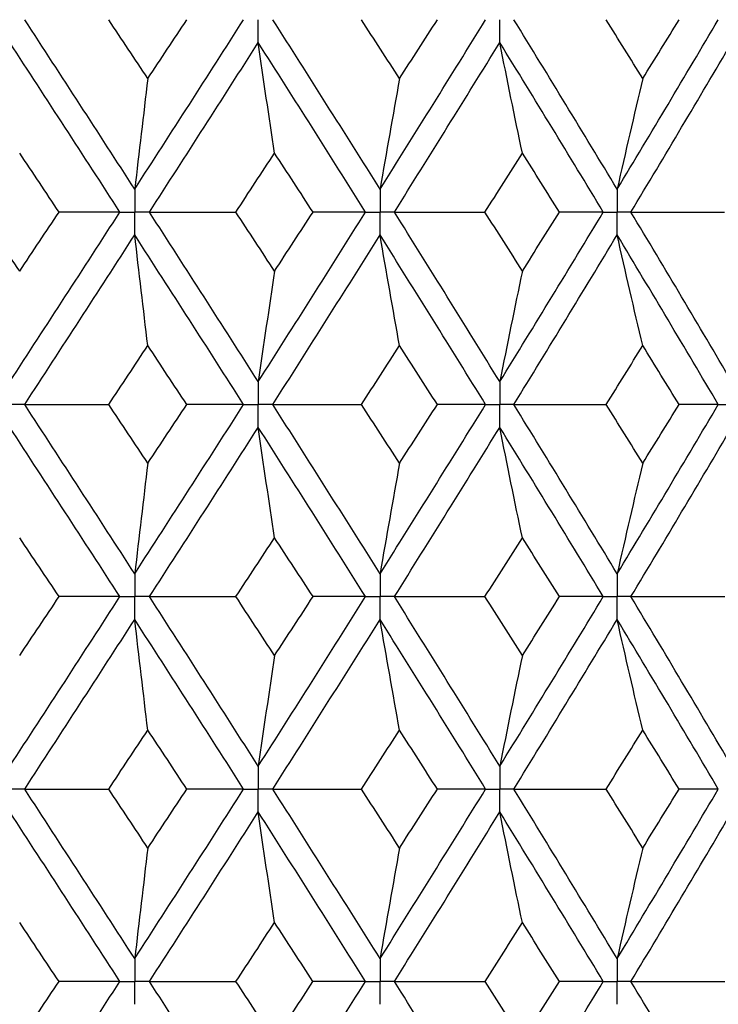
# Paper-space layout '_Right' of a CAD drawing. Header units: millimetres. Extents: x -25 to 310, y -1 to 320.
# Tile 14 of 51: x 3.09 to 8.63, y 23.07 to 30.88. Entities that reach past the tile are written whole.
import ezdxf

# ---------------------------------------------------------------- set-up
doc = ezdxf.new("R2010")
doc.units = ezdxf.units.MM

psp = doc.layouts.new('_Right')

# ---------------------------------------------------------------- linework, layer by layer
at = {"color": 7, "linetype": 'Continuous', "lineweight": 25}
for points in [[(4.0023, 29.5315), (3.7127, 29.9799), (3.4217, 30.4282), (3.1297, 30.8757)], [(4.1063, 30.4086), (4.003, 30.5643), (3.8996, 30.72), (3.7961, 30.8756)], [(4.0023, 29.5315), (4.292, 29.9799), (4.5801, 30.4282), (4.8664, 30.8757)], [(4.1063, 30.4086), (4.2095, 30.5643), (4.3125, 30.72), (4.4154, 30.8756)], [(5.9486, 29.5315), (5.667, 29.9799), (5.3833, 30.4282), (5.098, 30.8757)], [(6.1031, 30.4086), (6.0027, 30.5643), (5.9021, 30.72), (5.8012, 30.8756)], [(5.9486, 29.5315), (6.2302, 29.9799), (6.5097, 30.4282), (6.7866, 30.8757)], [(6.1031, 30.4086), (6.2035, 30.5643), (6.3036, 30.72), (6.4034, 30.8756)], [(7.8298, 29.5315), (7.5593, 29.9799), (7.286, 30.4282), (7.0104, 30.8757)], [(8.033, 30.4086), (7.9366, 30.5643), (7.8399, 30.72), (7.7428, 30.8756)], [(7.8298, 29.5315), (8.1002, 29.9799), (8.3679, 30.4282), (8.6324, 30.8757)], [(8.033, 30.4086), (8.1295, 30.5643), (8.2255, 30.72), (8.3212, 30.8756)], [(3.885, 29.35), (3.595, 29.7984), (3.3037, 30.2468), (3.0114, 30.6944)], [(4.1195, 29.35), (4.4087, 29.7984), (4.6965, 30.2468), (4.9823, 30.6944)], [(5.1117, 29.8176), (5.0677, 30.108), (5.0246, 30.4003), (4.9823, 30.6944)], [(5.8345, 29.35), (5.5524, 29.7984), (5.2682, 30.2468), (4.9823, 30.6944)], [(6.0625, 29.35), (6.3435, 29.7984), (6.6224, 30.2468), (6.8986, 30.6944)], [(7.0778, 29.8176), (7.0169, 30.108), (6.9572, 30.4003), (6.8986, 30.6944)], [(7.7201, 29.35), (7.4489, 29.7984), (7.1749, 30.2468), (6.8986, 30.6944)], [(7.9391, 29.35), (8.2088, 29.7984), (8.4757, 30.2468), (8.7394, 30.6944)], [(4.1063, 30.4086), (4.0709, 30.1181), (4.0363, 29.8257), (4.0023, 29.5315)], [(6.1031, 30.4086), (6.0506, 30.1181), (5.9991, 29.8257), (5.9486, 29.5315)], [(8.033, 30.4086), (7.9639, 30.1181), (7.8962, 29.8257), (7.8298, 29.5315)], [(3.4021, 29.35), (3.2981, 29.5059), (3.1939, 29.6618), (3.0896, 29.8176)], [(4.805, 29.35), (4.9074, 29.5059), (5.0097, 29.6618), (5.1117, 29.8176)], [(5.4171, 29.35), (5.3155, 29.5059), (5.2137, 29.6618), (5.1117, 29.8176)], [(6.781, 29.35), (6.8803, 29.5059), (6.9792, 29.6618), (7.0778, 29.8176)], [(7.3727, 29.35), (7.2747, 29.5059), (7.1764, 29.6618), (7.0778, 29.8176)], [(3.0896, 28.8824), (2.9853, 29.0382), (2.8808, 29.1941), (2.7762, 29.35)], [(3.0114, 28.0056), (3.3037, 28.4532), (3.595, 28.9016), (3.885, 29.35)], [(3.0896, 28.8824), (3.1939, 29.0382), (3.2981, 29.1941), (3.4021, 29.35)], [(3.885, 29.35), (3.7258, 29.35), (3.5648, 29.35), (3.4021, 29.35)], [(4.9823, 28.0056), (4.6965, 28.4532), (4.4087, 28.9016), (4.1195, 29.35)], [(4.1195, 29.35), (4.347, 29.35), (4.5755, 29.35), (4.805, 29.35)], [(5.1117, 28.8824), (5.0097, 29.0382), (4.9074, 29.1941), (4.805, 29.35)], [(4.9823, 28.0056), (5.2682, 28.4532), (5.5524, 28.9016), (5.8345, 29.35)], [(5.1117, 28.8824), (5.2137, 29.0382), (5.3155, 29.1941), (5.4171, 29.35)], [(5.8345, 29.35), (5.6972, 29.35), (5.5581, 29.35), (5.4171, 29.35)], [(6.8986, 28.0056), (6.6224, 28.4532), (6.3435, 28.9016), (6.0625, 29.35)], [(6.0625, 29.35), (6.3012, 29.35), (6.5407, 29.35), (6.781, 29.35)], [(7.0778, 28.8824), (6.9792, 29.0382), (6.8803, 29.1941), (6.781, 29.35)], [(6.8986, 28.0056), (7.1749, 28.4532), (7.4489, 28.9016), (7.7201, 29.35)], [(7.0778, 28.8824), (7.1764, 29.0382), (7.2747, 29.1941), (7.3727, 29.35)], [(7.7201, 29.35), (7.6063, 29.35), (7.4904, 29.35), (7.3727, 29.35)], [(8.7394, 28.0056), (8.4757, 28.4532), (8.2088, 28.9016), (7.9391, 29.35)], [(7.9391, 29.35), (8.1864, 29.35), (8.4343, 29.35), (8.6828, 29.35)], [(3.1297, 27.8243), (3.4217, 28.2718), (3.7127, 28.7201), (4.0023, 29.1685)], [(4.1063, 28.2914), (4.0709, 28.5819), (4.0363, 28.8743), (4.0023, 29.1685)], [(4.8664, 27.8243), (4.5801, 28.2718), (4.292, 28.7201), (4.0023, 29.1685)], [(5.098, 27.8243), (5.3833, 28.2718), (5.667, 28.7201), (5.9486, 29.1685)], [(6.1031, 28.2914), (6.0506, 28.5819), (5.9991, 28.8743), (5.9486, 29.1685)], [(6.7866, 27.8243), (6.5097, 28.2718), (6.2302, 28.7201), (5.9486, 29.1685)], [(7.0104, 27.8243), (7.286, 28.2718), (7.5593, 28.7201), (7.8298, 29.1685)], [(8.033, 28.2914), (7.9639, 28.5819), (7.8962, 28.8743), (7.8298, 29.1685)], [(8.6324, 27.8243), (8.3679, 28.2718), (8.1002, 28.7201), (7.8298, 29.1685)], [(5.1117, 28.8824), (5.0677, 28.592), (5.0246, 28.2997), (4.9823, 28.0056)], [(7.0778, 28.8824), (7.0169, 28.592), (6.9572, 28.2997), (6.8986, 28.0056)], [(3.7961, 27.8244), (3.8996, 27.98), (4.003, 28.1357), (4.1063, 28.2914)], [(4.4154, 27.8244), (4.3125, 27.98), (4.2095, 28.1357), (4.1063, 28.2914)], [(5.8012, 27.8244), (5.9021, 27.98), (6.0027, 28.1357), (6.1031, 28.2914)], [(6.4034, 27.8244), (6.3036, 27.98), (6.2035, 28.1357), (6.1031, 28.2914)], [(7.7428, 27.8244), (7.8399, 27.98), (7.9366, 28.1357), (8.033, 28.2914)], [(8.3212, 27.8244), (8.2255, 27.98), (8.1295, 28.1357), (8.033, 28.2914)], [(3.1297, 27.8243), (3.3507, 27.8243), (3.5729, 27.8243), (3.7961, 27.8244)], [(4.0023, 26.4821), (3.7127, 26.93), (3.4219, 27.3765), (3.1297, 27.8243)], [(4.1063, 27.3582), (4.003, 27.5136), (3.8997, 27.6689), (3.7961, 27.8244)], [(4.0023, 26.4821), (4.292, 26.93), (4.5799, 27.3765), (4.8664, 27.8243)], [(4.1063, 27.3582), (4.2095, 27.5136), (4.3125, 27.6689), (4.4154, 27.8244)], [(4.8664, 27.8243), (4.7178, 27.8243), (4.5675, 27.8243), (4.4154, 27.8244)], [(5.098, 27.8243), (5.3315, 27.8243), (5.5659, 27.8243), (5.8012, 27.8244)], [(5.9486, 26.4821), (5.667, 26.93), (5.3835, 27.3765), (5.098, 27.8243)], [(6.1031, 27.3582), (6.0027, 27.5136), (5.9021, 27.6689), (5.8012, 27.8244)], [(5.9486, 26.4821), (6.2303, 26.93), (6.5095, 27.3765), (6.7866, 27.8243)], [(6.1031, 27.3582), (6.2034, 27.5136), (6.3035, 27.6689), (6.4034, 27.8244)], [(6.7866, 27.8243), (6.6608, 27.8243), (6.533, 27.8243), (6.4034, 27.8244)], [(7.0104, 27.8243), (7.2539, 27.8243), (7.498, 27.8243), (7.7428, 27.8244)], [(7.8298, 26.4821), (7.5592, 26.93), (7.2862, 27.3765), (7.0104, 27.8243)], [(8.033, 27.3582), (7.9366, 27.5136), (7.8399, 27.6689), (7.7428, 27.8244)], [(7.8298, 26.4821), (8.1003, 26.93), (8.3678, 27.3765), (8.6324, 27.8243)], [(8.033, 27.3582), (8.1295, 27.5136), (8.2255, 27.6689), (8.3212, 27.8244)], [(8.6324, 27.8243), (8.5307, 27.8243), (8.4269, 27.8243), (8.3212, 27.8244)], [(3.885, 26.3008), (3.5949, 26.7488), (3.3038, 27.1953), (3.0114, 27.643)], [(4.1195, 26.3008), (4.4088, 26.7488), (4.6963, 27.1953), (4.9823, 27.643)], [(5.1117, 26.7671), (5.0677, 27.0572), (5.0246, 27.3491), (4.9823, 27.643)], [(5.8345, 26.3008), (5.5523, 26.7488), (5.2683, 27.1953), (4.9823, 27.643)], [(6.0625, 26.3008), (6.3436, 26.7488), (6.6222, 27.1953), (6.8986, 27.643)], [(7.0778, 26.7671), (7.0169, 27.0572), (6.9572, 27.3491), (6.8986, 27.643)], [(7.7201, 26.3008), (7.4488, 26.7488), (7.1751, 27.1953), (6.8986, 27.643)], [(7.9391, 26.3008), (8.2089, 26.7488), (8.4756, 27.1953), (8.7394, 27.643)], [(4.1063, 27.3582), (4.0709, 27.0681), (4.0363, 26.7761), (4.0023, 26.4821)], [(6.1031, 27.3582), (6.0506, 27.0681), (5.9991, 26.7761), (5.9486, 26.4821)], [(8.033, 27.3582), (7.9639, 27.0681), (7.8962, 26.7761), (7.8298, 26.4821)], [(3.4019, 26.3007), (3.2979, 26.4563), (3.1938, 26.6118), (3.0896, 26.7671)], [(4.8052, 26.3007), (4.9076, 26.4563), (5.0097, 26.6118), (5.1117, 26.7671)], [(5.4169, 26.3007), (5.3153, 26.4563), (5.2136, 26.6118), (5.1117, 26.7671)], [(6.7812, 26.3007), (6.8804, 26.4563), (6.9793, 26.6118), (7.0778, 26.7671)], [(7.3725, 26.3007), (7.2745, 26.4563), (7.1763, 26.6118), (7.0778, 26.7671)], [(3.0114, 24.9563), (3.3038, 25.4046), (3.5952, 25.853), (3.885, 26.3008)], [(3.0896, 25.8335), (3.1938, 25.9892), (3.298, 26.145), (3.4019, 26.3007)], [(3.885, 26.3008), (3.7257, 26.3008), (3.5647, 26.3007), (3.4019, 26.3007)], [(4.1195, 26.3008), (4.3471, 26.3008), (4.5756, 26.3007), (4.8052, 26.3007)], [(4.9823, 24.9563), (4.6963, 25.4046), (4.4086, 25.853), (4.1195, 26.3008)], [(5.1117, 25.8335), (5.0097, 25.9892), (4.9075, 26.145), (4.8052, 26.3007)], [(4.9823, 24.9563), (5.2683, 25.4046), (5.5525, 25.853), (5.8345, 26.3008)], [(5.1117, 25.8335), (5.2136, 25.9892), (5.3154, 26.145), (5.4169, 26.3007)], [(5.8345, 26.3008), (5.6971, 26.3008), (5.5579, 26.3007), (5.4169, 26.3007)], [(6.0625, 26.3008), (6.3013, 26.3008), (6.5409, 26.3007), (6.7812, 26.3007)], [(6.8986, 24.9563), (6.6222, 25.4046), (6.3434, 25.853), (6.0625, 26.3008)], [(7.0778, 25.8335), (6.9792, 25.9892), (6.8804, 26.145), (6.7812, 26.3007)], [(6.8986, 24.9563), (7.175, 25.4046), (7.449, 25.853), (7.7201, 26.3008)], [(7.0778, 25.8335), (7.1763, 25.9892), (7.2746, 26.145), (7.3725, 26.3007)], [(7.7201, 26.3008), (7.6062, 26.3008), (7.4903, 26.3007), (7.3725, 26.3007)], [(7.9391, 26.3008), (8.1865, 26.3008), (8.4345, 26.3007), (8.683, 26.3007)], [(8.7394, 24.9563), (8.4756, 25.4046), (8.2087, 25.853), (7.9391, 26.3008)], [(3.1297, 24.7748), (3.4218, 25.2232), (3.7129, 25.6716), (4.0023, 26.1194)], [(4.1063, 25.2425), (4.0709, 25.533), (4.0363, 25.8253), (4.0023, 26.1194)], [(4.8665, 24.7748), (4.58, 25.2232), (4.2918, 25.6716), (4.0023, 26.1194)], [(5.098, 24.7748), (5.3835, 25.2232), (5.6672, 25.6716), (5.9486, 26.1194)], [(6.1031, 25.2425), (6.0506, 25.533), (5.9991, 25.8253), (5.9486, 26.1194)], [(6.7866, 24.7748), (6.5096, 25.2232), (6.2301, 25.6716), (5.9486, 26.1194)], [(7.0104, 24.7748), (7.2861, 25.2232), (7.5594, 25.6716), (7.8298, 26.1194)], [(8.033, 25.2425), (7.964, 25.533), (7.8962, 25.8253), (7.8298, 26.1194)], [(8.6325, 24.7748), (8.3678, 25.2232), (8.1001, 25.6716), (7.8298, 26.1194)], [(5.1117, 25.8335), (5.0677, 25.5429), (5.0246, 25.2505), (4.9823, 24.9563)], [(7.0778, 25.8335), (7.0169, 25.5429), (6.9572, 25.2505), (6.8986, 24.9563)], [(3.7958, 24.7748), (3.8995, 24.9307), (4.0029, 25.0866), (4.1063, 25.2425)], [(4.4157, 24.7748), (4.3127, 24.9307), (4.2096, 25.0866), (4.1063, 25.2425)], [(5.801, 24.7748), (5.9019, 24.9307), (6.0026, 25.0866), (6.1031, 25.2425)], [(6.4036, 24.7748), (6.3037, 24.9307), (6.2035, 25.0866), (6.1031, 25.2425)], [(7.7426, 24.7748), (7.8397, 24.9307), (7.9366, 25.0866), (8.033, 25.2425)], [(8.3215, 24.7748), (8.2257, 24.9307), (8.1295, 25.0866), (8.033, 25.2425)], [(4.0023, 23.4307), (3.7129, 23.8781), (3.4219, 24.3264), (3.1297, 24.7748)], [(3.1297, 24.7748), (3.3506, 24.7748), (3.5727, 24.7748), (3.7958, 24.7748)], [(4.1063, 24.3073), (4.003, 24.4631), (3.8995, 24.6189), (3.7958, 24.7748)], [(4.0023, 23.4307), (4.2918, 23.8781), (4.58, 24.3264), (4.8665, 24.7748)], [(4.1063, 24.3073), (4.2096, 24.4631), (4.3127, 24.6189), (4.4157, 24.7748)], [(4.8665, 24.7748), (4.718, 24.7748), (4.5677, 24.7748), (4.4157, 24.7748)], [(5.9486, 23.4307), (5.6672, 23.8781), (5.3835, 24.3264), (5.098, 24.7748)], [(5.098, 24.7748), (5.3314, 24.7748), (5.5657, 24.7748), (5.801, 24.7748)], [(6.1031, 24.3073), (6.0026, 24.4631), (5.9019, 24.6189), (5.801, 24.7748)], [(5.9486, 23.4307), (6.23, 23.8781), (6.5095, 24.3264), (6.7866, 24.7748)], [(6.1031, 24.3073), (6.2035, 24.4631), (6.3037, 24.6189), (6.4036, 24.7748)], [(6.7866, 24.7748), (6.6609, 24.7748), (6.5332, 24.7748), (6.4036, 24.7748)], [(7.8298, 23.4307), (7.5594, 23.8781), (7.2862, 24.3264), (7.0104, 24.7748)], [(7.0104, 24.7748), (7.2538, 24.7748), (7.4978, 24.7748), (7.7426, 24.7748)], [(8.033, 24.3073), (7.9366, 24.4631), (7.8397, 24.6189), (7.7426, 24.7748)], [(7.8298, 23.4307), (8.1001, 23.8781), (8.3678, 24.3264), (8.6325, 24.7748)], [(8.033, 24.3073), (8.1295, 24.4631), (8.2257, 24.6189), (8.3215, 24.7748)], [(8.6325, 24.7748), (8.5308, 24.7748), (8.4271, 24.7748), (8.3215, 24.7748)], [(3.885, 23.2494), (3.5952, 23.6967), (3.3039, 24.1449), (3.0114, 24.5933)], [(4.1195, 23.2494), (4.4086, 23.6967), (4.6963, 24.1449), (4.9823, 24.5933)], [(5.1117, 23.7163), (5.0677, 24.0067), (5.0246, 24.2991), (4.9823, 24.5933)], [(5.8345, 23.2494), (5.5525, 23.6967), (5.2683, 24.1449), (4.9823, 24.5933)], [(6.0625, 23.2494), (6.3434, 23.6967), (6.6222, 24.1449), (6.8986, 24.5933)], [(7.0778, 23.7163), (7.0169, 24.0067), (6.9572, 24.2991), (6.8986, 24.5933)], [(7.7201, 23.2494), (7.449, 23.6967), (7.1751, 24.1449), (6.8986, 24.5933)], [(7.9391, 23.2494), (8.2087, 23.6967), (8.4756, 24.1449), (8.7394, 24.5933)], [(4.1063, 24.3073), (4.0709, 24.0169), (4.0363, 23.7247), (4.0023, 23.4307)], [(6.1031, 24.3073), (6.0506, 24.0169), (5.9991, 23.7247), (5.9486, 23.4307)], [(8.033, 24.3073), (7.964, 24.0169), (7.8962, 23.7247), (7.8298, 23.4307)], [(3.4018, 23.2495), (3.2979, 23.405), (3.1938, 23.5606), (3.0896, 23.7163)], [(4.8053, 23.2495), (4.9076, 23.405), (5.0098, 23.5606), (5.1117, 23.7163)], [(5.4167, 23.2495), (5.3153, 23.405), (5.2136, 23.5606), (5.1117, 23.7163)], [(6.7814, 23.2495), (6.8805, 23.405), (6.9793, 23.5606), (7.0778, 23.7163)], [(7.3723, 23.2495), (7.2745, 23.405), (7.1763, 23.5606), (7.0778, 23.7163)], [(3.0114, 21.9071), (3.3039, 22.3553), (3.5951, 22.802), (3.885, 23.2494)], [(3.0896, 22.7835), (3.1938, 22.939), (3.2978, 23.0942), (3.4018, 23.2495)], [(3.885, 23.2494), (3.7256, 23.2494), (3.5645, 23.2495), (3.4018, 23.2495)], [(4.1195, 23.2494), (4.3471, 23.2494), (4.5757, 23.2495), (4.8053, 23.2495)], [(4.9823, 21.9071), (4.6962, 22.3553), (4.4087, 22.802), (4.1195, 23.2494)], [(5.1117, 22.7835), (5.0098, 22.939), (4.9077, 23.0942), (4.8053, 23.2495)], [(4.9823, 21.9071), (5.2684, 22.3553), (5.5524, 22.802), (5.8345, 23.2494)], [(5.1117, 22.7835), (5.2136, 22.939), (5.3153, 23.0942), (5.4167, 23.2495)], [(5.8345, 23.2494), (5.6971, 23.2494), (5.5578, 23.2495), (5.4167, 23.2495)], [(6.0625, 23.2494), (6.3014, 23.2494), (6.541, 23.2495), (6.7814, 23.2495)], [(6.8986, 21.9071), (6.6222, 22.3553), (6.3435, 22.802), (6.0625, 23.2494)], [(7.0778, 22.7835), (6.9793, 22.939), (6.8805, 23.0942), (6.7814, 23.2495)], [(6.8986, 21.9071), (7.1751, 22.3553), (7.4489, 22.802), (7.7201, 23.2494)], [(7.0778, 22.7835), (7.1763, 22.939), (7.2744, 23.0942), (7.3723, 23.2495)], [(7.7201, 23.2494), (7.6061, 23.2494), (7.4902, 23.2495), (7.3723, 23.2495)], [(7.9391, 23.2494), (8.1866, 23.2494), (8.4346, 23.2495), (8.6832, 23.2495)], [(8.7394, 21.9071), (8.4755, 22.3553), (8.2088, 22.802), (7.9391, 23.2494)]]:
    psp.add_open_spline(points, degree=3, dxfattribs=at)
for points, knots in [([(4.9823, 30.6944), (4.9823, 30.7433), (4.9823, 30.7922), (4.9823, 30.8411), (4.9823, 30.8526), (4.9823, 30.8642), (4.9823, 30.8757)], [0, 0, 0, 0, 0.0001466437, 0.0001466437, 0.0001466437, 0.000181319, 0.000181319, 0.000181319, 0.000181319]), ([(6.8986, 30.6944), (6.8986, 30.7433), (6.8986, 30.7922), (6.8986, 30.8411), (6.8986, 30.8526), (6.8986, 30.8642), (6.8986, 30.8757)], [0, 0, 0, 0, 0.0001466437, 0.0001466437, 0.0001466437, 0.000181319, 0.000181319, 0.000181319, 0.000181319]), ([(4.0023, 29.5315), (4.0023, 29.4825), (4.0023, 29.4336), (4.0023, 29.3847), (4.0023, 29.3731), (4.0023, 29.3616), (4.0023, 29.35)], [0, 0, 0, 0, 0.0001467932, 0.0001467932, 0.0001467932, 0.0001814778, 0.0001814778, 0.0001814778, 0.0001814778]), ([(5.9486, 29.5315), (5.9486, 29.4825), (5.9486, 29.4336), (5.9486, 29.3847), (5.9486, 29.3731), (5.9486, 29.3616), (5.9486, 29.35)], [0, 0, 0, 0, 0.0001467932, 0.0001467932, 0.0001467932, 0.0001814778, 0.0001814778, 0.0001814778, 0.0001814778]), ([(7.8298, 29.5315), (7.8297, 29.4825), (7.8297, 29.4336), (7.8297, 29.3847), (7.8297, 29.3731), (7.8297, 29.3616), (7.8297, 29.35)], [0, 0, 0, 0, 0.0001467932, 0.0001467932, 0.0001467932, 0.0001814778, 0.0001814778, 0.0001814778, 0.0001814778]), ([(3.885, 29.35), (3.9128, 29.35), (3.9406, 29.35), (3.9684, 29.35), (3.9797, 29.35), (3.991, 29.35), (4.0023, 29.35)], [0, 0, 0, 0, 0.0000851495, 0.0000851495, 0.0000851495, 0.0001198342, 0.0001198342, 0.0001198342, 0.0001198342]), ([(4.0023, 29.1685), (4.0023, 29.2175), (4.0023, 29.2664), (4.0023, 29.3153), (4.0023, 29.3269), (4.0023, 29.3384), (4.0023, 29.35)], [0, 0, 0, 0, 0.0001467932, 0.0001467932, 0.0001467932, 0.0001814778, 0.0001814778, 0.0001814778, 0.0001814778]), ([(4.1195, 29.35), (4.0917, 29.35), (4.064, 29.35), (4.0362, 29.35), (4.0249, 29.35), (4.0136, 29.35), (4.0023, 29.35)], [0, 0, 0, 0, 0.0000851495, 0.0000851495, 0.0000851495, 0.0001198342, 0.0001198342, 0.0001198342, 0.0001198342]), ([(5.8345, 29.35), (5.8616, 29.35), (5.8886, 29.35), (5.9156, 29.35), (5.9266, 29.35), (5.9376, 29.35), (5.9486, 29.35)], [0, 0, 0, 0, 0.0000851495, 0.0000851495, 0.0000851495, 0.0001198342, 0.0001198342, 0.0001198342, 0.0001198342]), ([(5.9486, 29.1685), (5.9486, 29.2175), (5.9486, 29.2664), (5.9486, 29.3153), (5.9486, 29.3269), (5.9486, 29.3384), (5.9486, 29.35)], [0, 0, 0, 0, 0.0001467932, 0.0001467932, 0.0001467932, 0.0001814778, 0.0001814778, 0.0001814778, 0.0001814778]), ([(6.0625, 29.35), (6.0355, 29.35), (6.0085, 29.35), (5.9816, 29.35), (5.9706, 29.35), (5.9596, 29.35), (5.9486, 29.35)], [0, 0, 0, 0, 0.0000851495, 0.0000851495, 0.0000851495, 0.0001198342, 0.0001198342, 0.0001198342, 0.0001198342]), ([(7.7201, 29.35), (7.7461, 29.35), (7.772, 29.35), (7.798, 29.35), (7.8086, 29.35), (7.8191, 29.35), (7.8297, 29.35)], [0, 0, 0, 0, 0.0000851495, 0.0000851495, 0.0000851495, 0.0001198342, 0.0001198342, 0.0001198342, 0.0001198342]), ([(7.8298, 29.1685), (7.8297, 29.2175), (7.8297, 29.2664), (7.8297, 29.3153), (7.8297, 29.3269), (7.8297, 29.3384), (7.8297, 29.35)], [0, 0, 0, 0, 0.0001467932, 0.0001467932, 0.0001467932, 0.0001814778, 0.0001814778, 0.0001814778, 0.0001814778]), ([(7.9391, 29.35), (7.9132, 29.35), (7.8873, 29.35), (7.8614, 29.35), (7.8508, 29.35), (7.8402, 29.35), (7.8297, 29.35)], [0, 0, 0, 0, 0.0000851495, 0.0000851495, 0.0000851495, 0.0001198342, 0.0001198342, 0.0001198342, 0.0001198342]), ([(4.9823, 28.0056), (4.9823, 27.9567), (4.9823, 27.9078), (4.9823, 27.8589), (4.9823, 27.8474), (4.9823, 27.8358), (4.9823, 27.8243)], [0, 0, 0, 0, 0.0001466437, 0.0001466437, 0.0001466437, 0.000181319, 0.000181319, 0.000181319, 0.000181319]), ([(6.8986, 28.0056), (6.8986, 27.9567), (6.8986, 27.9078), (6.8986, 27.8589), (6.8986, 27.8474), (6.8986, 27.8358), (6.8986, 27.8243)], [0, 0, 0, 0, 0.0001466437, 0.0001466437, 0.0001466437, 0.000181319, 0.000181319, 0.000181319, 0.000181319]), ([(3.1297, 27.8243), (3.1017, 27.8243), (3.0737, 27.8243), (3.0456, 27.8243), (3.0342, 27.8243), (3.0228, 27.8243), (3.0114, 27.8243)], [0, 0, 0, 0, 0.0000852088, 0.0000852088, 0.0000852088, 0.0001198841, 0.0001198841, 0.0001198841, 0.0001198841]), ([(4.8664, 27.8243), (4.8939, 27.8243), (4.9213, 27.8243), (4.9488, 27.8243), (4.9599, 27.8243), (4.9711, 27.8243), (4.9823, 27.8243)], [0, 0, 0, 0, 0.0000852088, 0.0000852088, 0.0000852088, 0.0001198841, 0.0001198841, 0.0001198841, 0.0001198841]), ([(4.9823, 27.643), (4.9823, 27.6919), (4.9823, 27.7407), (4.9823, 27.7896), (4.9823, 27.8012), (4.9823, 27.8127), (4.9823, 27.8243)], [0, 0, 0, 0, 0.000146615, 0.000146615, 0.000146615, 0.0001812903, 0.0001812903, 0.0001812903, 0.0001812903]), ([(5.098, 27.8243), (5.0706, 27.8243), (5.0432, 27.8243), (5.0158, 27.8243), (5.0046, 27.8243), (4.9934, 27.8243), (4.9823, 27.8243)], [0, 0, 0, 0, 0.0000852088, 0.0000852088, 0.0000852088, 0.0001198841, 0.0001198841, 0.0001198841, 0.0001198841]), ([(6.7866, 27.8243), (6.8131, 27.8243), (6.8397, 27.8243), (6.8662, 27.8243), (6.877, 27.8243), (6.8878, 27.8243), (6.8986, 27.8243)], [0, 0, 0, 0, 0.0000852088, 0.0000852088, 0.0000852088, 0.0001198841, 0.0001198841, 0.0001198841, 0.0001198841]), ([(6.8986, 27.643), (6.8986, 27.6919), (6.8986, 27.7407), (6.8986, 27.7896), (6.8986, 27.8012), (6.8986, 27.8127), (6.8986, 27.8243)], [0, 0, 0, 0, 0.000146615, 0.000146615, 0.000146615, 0.0001812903, 0.0001812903, 0.0001812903, 0.0001812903]), ([(7.0104, 27.8243), (6.984, 27.8243), (6.9575, 27.8243), (6.9309, 27.8243), (6.9202, 27.8243), (6.9094, 27.8243), (6.8986, 27.8243)], [0, 0, 0, 0, 0.0000852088, 0.0000852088, 0.0000852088, 0.0001198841, 0.0001198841, 0.0001198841, 0.0001198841]), ([(8.6324, 27.8243), (8.6578, 27.8243), (8.6831, 27.8243), (8.7084, 27.8243), (8.7187, 27.8243), (8.729, 27.8243), (8.7393, 27.8243)], [0, 0, 0, 0, 0.0000852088, 0.0000852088, 0.0000852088, 0.0001198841, 0.0001198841, 0.0001198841, 0.0001198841]), ([(4.0023, 26.4821), (4.0023, 26.4332), (4.0023, 26.3843), (4.0023, 26.3355), (4.0023, 26.3239), (4.0023, 26.3123), (4.0023, 26.3008)], [0, 0, 0, 0, 0.0001466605, 0.0001466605, 0.0001466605, 0.0001813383, 0.0001813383, 0.0001813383, 0.0001813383]), ([(5.9486, 26.4821), (5.9486, 26.4332), (5.9486, 26.3843), (5.9486, 26.3355), (5.9486, 26.3239), (5.9486, 26.3123), (5.9486, 26.3008)], [0, 0, 0, 0, 0.0001466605, 0.0001466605, 0.0001466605, 0.0001813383, 0.0001813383, 0.0001813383, 0.0001813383]), ([(7.8298, 26.4821), (7.8297, 26.4332), (7.8297, 26.3843), (7.8297, 26.3355), (7.8297, 26.3239), (7.8297, 26.3123), (7.8297, 26.3008)], [0, 0, 0, 0, 0.0001466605, 0.0001466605, 0.0001466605, 0.0001813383, 0.0001813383, 0.0001813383, 0.0001813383]), ([(3.885, 26.3008), (3.9128, 26.3008), (3.9406, 26.3008), (3.9684, 26.3008), (3.9797, 26.3008), (3.991, 26.3008), (4.0023, 26.3008)], [0, 0, 0, 0, 0.0000851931, 0.0000851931, 0.0000851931, 0.0001198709, 0.0001198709, 0.0001198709, 0.0001198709]), ([(4.0023, 26.1194), (4.0023, 26.1683), (4.0023, 26.2172), (4.0023, 26.2661), (4.0023, 26.2777), (4.0023, 26.2892), (4.0023, 26.3008)], [0, 0, 0, 0, 0.0001466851, 0.0001466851, 0.0001466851, 0.0001813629, 0.0001813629, 0.0001813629, 0.0001813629]), ([(4.1195, 26.3008), (4.0918, 26.3008), (4.064, 26.3008), (4.0362, 26.3008), (4.0249, 26.3008), (4.0136, 26.3008), (4.0023, 26.3008)], [0, 0, 0, 0, 0.0000851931, 0.0000851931, 0.0000851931, 0.0001198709, 0.0001198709, 0.0001198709, 0.0001198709]), ([(5.8345, 26.3008), (5.8615, 26.3008), (5.8886, 26.3008), (5.9156, 26.3008), (5.9266, 26.3008), (5.9376, 26.3008), (5.9486, 26.3008)], [0, 0, 0, 0, 0.0000851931, 0.0000851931, 0.0000851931, 0.0001198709, 0.0001198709, 0.0001198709, 0.0001198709]), ([(5.9486, 26.1194), (5.9486, 26.1683), (5.9486, 26.2172), (5.9486, 26.2661), (5.9486, 26.2777), (5.9486, 26.2892), (5.9486, 26.3008)], [0, 0, 0, 0, 0.0001466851, 0.0001466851, 0.0001466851, 0.0001813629, 0.0001813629, 0.0001813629, 0.0001813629]), ([(6.0625, 26.3008), (6.0355, 26.3008), (6.0086, 26.3008), (5.9816, 26.3008), (5.9706, 26.3008), (5.9596, 26.3008), (5.9486, 26.3008)], [0, 0, 0, 0, 0.0000851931, 0.0000851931, 0.0000851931, 0.0001198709, 0.0001198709, 0.0001198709, 0.0001198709]), ([(7.7201, 26.3008), (7.7461, 26.3008), (7.772, 26.3008), (7.798, 26.3008), (7.8086, 26.3008), (7.8191, 26.3008), (7.8297, 26.3008)], [0, 0, 0, 0, 0.0000851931, 0.0000851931, 0.0000851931, 0.0001198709, 0.0001198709, 0.0001198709, 0.0001198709]), ([(7.8298, 26.1194), (7.8297, 26.1683), (7.8297, 26.2172), (7.8297, 26.2661), (7.8297, 26.2777), (7.8297, 26.2892), (7.8297, 26.3008)], [0, 0, 0, 0, 0.0001466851, 0.0001466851, 0.0001466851, 0.0001813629, 0.0001813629, 0.0001813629, 0.0001813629]), ([(7.9391, 26.3008), (7.9132, 26.3008), (7.8873, 26.3008), (7.8614, 26.3008), (7.8508, 26.3008), (7.8402, 26.3008), (7.8297, 26.3008)], [0, 0, 0, 0, 0.0000851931, 0.0000851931, 0.0000851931, 0.0001198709, 0.0001198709, 0.0001198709, 0.0001198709]), ([(4.9823, 24.9563), (4.9823, 24.9073), (4.9823, 24.8584), (4.9823, 24.8095), (4.9823, 24.7979), (4.9823, 24.7864), (4.9823, 24.7748)], [0, 0, 0, 0, 0.0001467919, 0.0001467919, 0.0001467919, 0.0001814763, 0.0001814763, 0.0001814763, 0.0001814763]), ([(6.8986, 24.9563), (6.8986, 24.9073), (6.8986, 24.8584), (6.8986, 24.8095), (6.8986, 24.7979), (6.8986, 24.7864), (6.8986, 24.7748)], [0, 0, 0, 0, 0.0001467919, 0.0001467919, 0.0001467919, 0.0001814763, 0.0001814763, 0.0001814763, 0.0001814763]), ([(3.1297, 24.7748), (3.1017, 24.7748), (3.0736, 24.7748), (3.0456, 24.7748), (3.0342, 24.7748), (3.0228, 24.7748), (3.0114, 24.7748)], [0, 0, 0, 0, 0.0000851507, 0.0000851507, 0.0000851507, 0.0001198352, 0.0001198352, 0.0001198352, 0.0001198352]), ([(4.8665, 24.7748), (4.8939, 24.7748), (4.9213, 24.7748), (4.9488, 24.7748), (4.9599, 24.7748), (4.9711, 24.7748), (4.9823, 24.7748)], [0, 0, 0, 0, 0.0000851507, 0.0000851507, 0.0000851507, 0.0001198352, 0.0001198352, 0.0001198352, 0.0001198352]), ([(4.9823, 24.5933), (4.9823, 24.6423), (4.9823, 24.6912), (4.9823, 24.7401), (4.9823, 24.7517), (4.9823, 24.7632), (4.9823, 24.7748)], [0, 0, 0, 0, 0.0001467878, 0.0001467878, 0.0001467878, 0.0001814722, 0.0001814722, 0.0001814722, 0.0001814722]), ([(5.098, 24.7748), (5.0706, 24.7748), (5.0432, 24.7748), (5.0158, 24.7748), (5.0046, 24.7748), (4.9934, 24.7748), (4.9823, 24.7748)], [0, 0, 0, 0, 0.0000851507, 0.0000851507, 0.0000851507, 0.0001198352, 0.0001198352, 0.0001198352, 0.0001198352]), ([(6.7866, 24.7748), (6.8132, 24.7748), (6.8397, 24.7748), (6.8662, 24.7748), (6.877, 24.7748), (6.8878, 24.7748), (6.8986, 24.7748)], [0, 0, 0, 0, 0.0000851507, 0.0000851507, 0.0000851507, 0.0001198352, 0.0001198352, 0.0001198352, 0.0001198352]), ([(6.8986, 24.5933), (6.8986, 24.6423), (6.8986, 24.6912), (6.8986, 24.7401), (6.8986, 24.7517), (6.8986, 24.7632), (6.8986, 24.7748)], [0, 0, 0, 0, 0.0001467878, 0.0001467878, 0.0001467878, 0.0001814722, 0.0001814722, 0.0001814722, 0.0001814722]), ([(7.0104, 24.7748), (6.9839, 24.7748), (6.9574, 24.7748), (6.931, 24.7748), (6.9202, 24.7748), (6.9094, 24.7748), (6.8986, 24.7748)], [0, 0, 0, 0, 0.0000851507, 0.0000851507, 0.0000851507, 0.0001198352, 0.0001198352, 0.0001198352, 0.0001198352]), ([(4.0023, 23.4307), (4.0023, 23.3818), (4.0023, 23.333), (4.0023, 23.2841), (4.0023, 23.2725), (4.0023, 23.261), (4.0023, 23.2494)], [0, 0, 0, 0, 0.0001465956, 0.0001465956, 0.0001465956, 0.0001812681, 0.0001812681, 0.0001812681, 0.0001812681]), ([(5.9486, 23.4307), (5.9486, 23.3818), (5.9486, 23.333), (5.9486, 23.2841), (5.9486, 23.2725), (5.9486, 23.261), (5.9486, 23.2494)], [0, 0, 0, 0, 0.0001465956, 0.0001465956, 0.0001465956, 0.0001812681, 0.0001812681, 0.0001812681, 0.0001812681]), ([(7.8298, 23.4307), (7.8297, 23.3818), (7.8297, 23.333), (7.8297, 23.2841), (7.8297, 23.2725), (7.8297, 23.261), (7.8297, 23.2494)], [0, 0, 0, 0, 0.0001465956, 0.0001465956, 0.0001465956, 0.0001812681, 0.0001812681, 0.0001812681, 0.0001812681]), ([(3.885, 23.2494), (3.9128, 23.2494), (3.9406, 23.2494), (3.9684, 23.2494), (3.9797, 23.2494), (3.991, 23.2494), (4.0023, 23.2494)], [0, 0, 0, 0, 0.000085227, 0.000085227, 0.000085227, 0.0001198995, 0.0001198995, 0.0001198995, 0.0001198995]), ([(4.0023, 23.0682), (4.0023, 23.117), (4.0023, 23.1659), (4.0023, 23.2147), (4.0023, 23.2263), (4.0023, 23.2379), (4.0023, 23.2494)], [0, 0, 0, 0, 0.0001465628, 0.0001465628, 0.0001465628, 0.0001812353, 0.0001812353, 0.0001812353, 0.0001812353]), ([(4.1195, 23.2494), (4.0918, 23.2494), (4.064, 23.2494), (4.0362, 23.2494), (4.0249, 23.2494), (4.0136, 23.2494), (4.0023, 23.2494)], [0, 0, 0, 0, 0.000085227, 0.000085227, 0.000085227, 0.0001198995, 0.0001198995, 0.0001198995, 0.0001198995]), ([(5.8345, 23.2494), (5.8615, 23.2494), (5.8886, 23.2494), (5.9156, 23.2494), (5.9266, 23.2494), (5.9376, 23.2494), (5.9486, 23.2494)], [0, 0, 0, 0, 0.000085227, 0.000085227, 0.000085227, 0.0001198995, 0.0001198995, 0.0001198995, 0.0001198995]), ([(5.9486, 23.0682), (5.9486, 23.117), (5.9486, 23.1659), (5.9486, 23.2147), (5.9486, 23.2263), (5.9486, 23.2379), (5.9486, 23.2494)], [0, 0, 0, 0, 0.0001465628, 0.0001465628, 0.0001465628, 0.0001812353, 0.0001812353, 0.0001812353, 0.0001812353]), ([(6.0625, 23.2494), (6.0356, 23.2494), (6.0086, 23.2494), (5.9815, 23.2494), (5.9706, 23.2494), (5.9596, 23.2494), (5.9486, 23.2494)], [0, 0, 0, 0, 0.000085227, 0.000085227, 0.000085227, 0.0001198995, 0.0001198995, 0.0001198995, 0.0001198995]), ([(7.7201, 23.2494), (7.7461, 23.2494), (7.772, 23.2494), (7.798, 23.2494), (7.8086, 23.2494), (7.8191, 23.2494), (7.8297, 23.2494)], [0, 0, 0, 0, 0.000085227, 0.000085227, 0.000085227, 0.0001198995, 0.0001198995, 0.0001198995, 0.0001198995]), ([(7.8298, 23.0682), (7.8297, 23.117), (7.8297, 23.1659), (7.8297, 23.2147), (7.8297, 23.2263), (7.8297, 23.2379), (7.8297, 23.2494)], [0, 0, 0, 0, 0.0001465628, 0.0001465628, 0.0001465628, 0.0001812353, 0.0001812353, 0.0001812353, 0.0001812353]), ([(7.9391, 23.2494), (7.9132, 23.2494), (7.8873, 23.2494), (7.8613, 23.2494), (7.8508, 23.2494), (7.8402, 23.2494), (7.8297, 23.2494)], [0, 0, 0, 0, 0.000085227, 0.000085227, 0.000085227, 0.0001198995, 0.0001198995, 0.0001198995, 0.0001198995])]:
    psp.add_open_spline(points, degree=3, knots=knots, dxfattribs=at)

doc.saveas('drawing.dxf')
